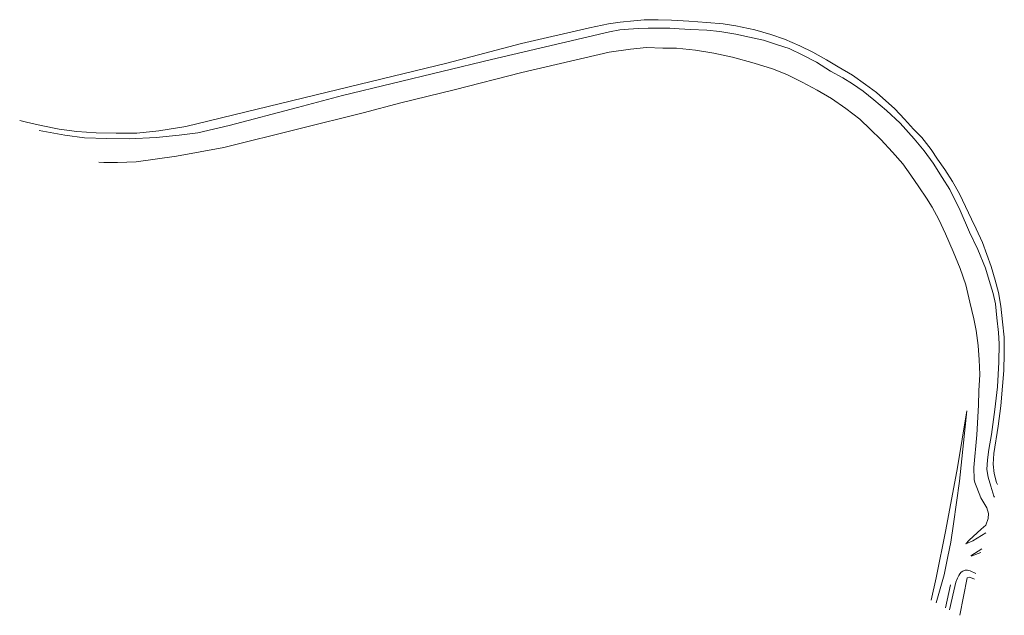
# Model space of a CAD drawing. Header units: metres. Extents: x 66374 to 71914, y 405953 to 412623.
# Tile 9 of 42: x 70990 to 71469, y 405953 to 406244. Entities that reach past the tile are written whole.
import ezdxf

# ---------------------------------------------------------------- set-up
doc = ezdxf.new("R2010")
doc.units = ezdxf.units.M
doc.layers.add('2013-05-24_onderlegger_OVLIJNOBJ', color=252, linetype='Continuous', lineweight=0)

msp = doc.modelspace()

# ---------------------------------------------------------------- linework, layer by layer
at = {"layer": '2013-05-24_onderlegger_OVLIJNOBJ'}
for p, q in [((71234.09, 406232.04), (71267.06, 406239.69)), ((71267.06, 406239.69), (71276.46, 406241.58)), ((71276.46, 406241.58), (71282.13, 406242.49)), ((71282.13, 406242.49), (71288.79, 406243.07)), ((71286.19, 406238.94), (71290.96, 406239.27)), ((71288.79, 406243.07), (71293.75, 406243.61)), ((71290.96, 406239.27), (71295.63, 406239.51)), ((71293.75, 406243.61), (71300.56, 406243.63)), ((71295.63, 406239.51), (71300.99, 406239.57)), ((71300.56, 406243.63), (71307.12, 406243.41)), ((71300.99, 406239.57), (71306.19, 406239.43)), ((71306.19, 406239.43), (71310.84, 406239.18)), ((71307.12, 406243.41), (71315.58, 406242.85)), ((71310.84, 406239.18), (71316.3, 406238.8)), ((71315.58, 406242.85), (71324.27, 406242.3)), ((71324.27, 406242.3), (71332.16, 406241.59)), ((71332.16, 406241.59), (71338.4, 406240.7)), ((71338.4, 406240.7), (71347.64, 406238.64)), ((71219.34, 406224.15), (71276.81, 406237.77)), ((71276.81, 406237.77), (71281.89, 406238.6)), ((71281.89, 406238.6), (71286.19, 406238.94)), ((71316.3, 406238.8), (71324.31, 406238.44)), ((71324.31, 406238.44), (71330.61, 406237.91)), ((71330.61, 406237.91), (71338.44, 406236.49)), ((71338.44, 406236.49), (71345.09, 406235.17)), ((71345.09, 406235.17), (71351.83, 406233.59)), ((71347.64, 406238.64), (71355.39, 406236.48)), ((71355.39, 406236.48), (71362.04, 406234.2)), ((71362.04, 406234.2), (71369.63, 406230.84)), ((71197.71, 406222.46), (71234.09, 406232.04)), ((71294.9, 406230.03), (71287.15, 406229.22)), ((71302.79, 406229.82), (71294.9, 406230.03)), ((71309.57, 406229.68), (71302.79, 406229.82)), ((71318.82, 406228.78), (71309.57, 406229.68)), ((71351.83, 406233.59), (71358.78, 406231.35)), ((71358.78, 406231.35), (71364.31, 406229.5)), ((71364.31, 406229.5), (71371.11, 406226.28)), ((71369.63, 406230.84), (71375.97, 406227.72)), ((71276.73, 406227.87), (71234.22, 406217.85)), ((71287.15, 406229.22), (71276.73, 406227.87)), ((71327.71, 406227.38), (71318.82, 406228.78)), ((71336.8, 406225.35), (71327.71, 406227.38)), ((71347.3, 406222.46), (71336.8, 406225.35)), ((71371.11, 406226.28), (71377.62, 406222.96)), ((71375.97, 406227.72), (71382.51, 406224.01)), ((71139.44, 406208.28), (71197.71, 406222.46)), ((71146.88, 406206.71), (71219.34, 406224.15)), ((71356.32, 406219.74), (71347.3, 406222.46)), ((71377.62, 406222.96), (71384.55, 406218.52)), ((71382.51, 406224.01), (71388.28, 406220.69)), ((71388.28, 406220.69), (71395.19, 406216.53)), ((71234.22, 406217.85), (71201.26, 406209.42)), ((71363.18, 406216.89), (71356.32, 406219.74)), ((71370.74, 406213.2), (71363.18, 406216.89)), ((71384.55, 406218.52), (71390.47, 406215.29)), ((71390.47, 406215.29), (71395.25, 406212.36)), ((71395.19, 406216.53), (71401.56, 406212.02)), ((71378, 406209.31), (71370.74, 406213.2)), ((71395.25, 406212.36), (71400.45, 406208.78)), ((71401.56, 406212.02), (71406.92, 406208.06)), ((71070.59, 406191.61), (71139.44, 406208.28)), ((71124.86, 406200.87), (71146.88, 406206.71)), ((71201.26, 406209.42), (71175.24, 406203.15)), ((71385.01, 406205.22), (71378, 406209.31)), ((71400.45, 406208.78), (71405.66, 406204.62)), ((71406.92, 406208.06), (71415.78, 406200.11)), ((71091.65, 406192.08), (71124.86, 406200.87)), ((71175.24, 406203.15), (71156.9, 406198.16)), ((71392.05, 406200.34), (71385.01, 406205.22)), ((71405.66, 406204.62), (71411.86, 406199.38)), ((71156.9, 406198.16), (71125.6, 406190.42)), ((71398.81, 406195.1), (71392.05, 406200.34)), ((71411.86, 406199.38), (71418.41, 406193.2)), ((71415.78, 406200.11), (71420.56, 406195.21)), ((70989.6, 406194.53), (70992.9, 406193.66)), ((70992.9, 406193.66), (70999.99, 406192.03)), ((70999.99, 406192.03), (71008.78, 406190.25)), ((71057.41, 406189.5), (71070.59, 406191.61)), ((71076.4, 406188.54), (71091.65, 406192.08)), ((71403.96, 406190.09), (71398.81, 406195.1)), ((71418.41, 406193.2), (71425.27, 406185.5)), ((71420.56, 406195.21), (71424.96, 406190.18)), ((70999.08, 406189.54), (71011.57, 406187.29)), ((71008.78, 406190.25), (71017.46, 406189.16)), ((71011.57, 406187.29), (71021.18, 406186.1)), ((71017.46, 406189.16), (71026.91, 406188.55)), ((71026.91, 406188.55), (71036.53, 406188.35)), ((71036.53, 406188.35), (71046.66, 406188.31)), ((71046.66, 406188.31), (71057.41, 406189.5)), ((71056, 406186.13), (71067.34, 406187.35)), ((71067.34, 406187.35), (71076.4, 406188.54)), ((71125.6, 406190.42), (71089.06, 406181.34)), ((71408.96, 406185.15), (71403.96, 406190.09)), ((71424.96, 406190.18), (71428.94, 406186.24)), ((71428.94, 406186.24), (71433.49, 406180.36)), ((71021.18, 406186.1), (71032.03, 406185.69)), ((71032.03, 406185.69), (71042.84, 406185.56)), ((71042.84, 406185.56), (71056, 406186.13)), ((71414.73, 406179.02), (71408.96, 406185.15)), ((71425.27, 406185.5), (71430.19, 406179.73)), ((71065.92, 406177.12), (71046.29, 406174.38)), ((71089.06, 406181.34), (71065.92, 406177.12)), ((71419.7, 406173.42), (71414.73, 406179.02)), ((71430.19, 406179.73), (71434.46, 406173.63)), ((71433.49, 406180.36), (71436.55, 406175.66)), ((71030.63, 406174.05), (71028.2, 406174.2)), ((71037.2, 406174.03), (71030.63, 406174.05)), ((71046.29, 406174.38), (71037.2, 406174.03)), ((71423.71, 406167.85), (71419.7, 406173.42)), ((71434.46, 406173.63), (71438.9, 406166.75)), ((71436.55, 406175.66), (71440.27, 406170.57)), ((71427.55, 406162.22), (71423.71, 406167.85)), ((71440.27, 406170.57), (71443.97, 406164.72)), ((71438.9, 406166.75), (71442.64, 406160.92)), ((71443.97, 406164.72), (71447.41, 406158.78)), ((71431.24, 406156.69), (71427.55, 406162.22)), ((71442.64, 406160.92), (71447.67, 406150.57)), ((71447.41, 406158.78), (71453.16, 406146.4)), ((71434, 406152.17), (71431.24, 406156.69)), ((71437.21, 406146.18), (71434, 406152.17)), ((71447.67, 406150.57), (71452.26, 406140.06)), ((71440.58, 406139.18), (71437.21, 406146.18)), ((71453.16, 406146.4), (71455.46, 406141.62)), ((71444.26, 406130.6), (71440.58, 406139.18)), ((71452.26, 406140.06), (71456.26, 406131.53)), ((71455.46, 406141.62), (71458.56, 406134.96)), ((71458.56, 406134.96), (71462.84, 406123.3)), ((71447.71, 406122.4), (71444.26, 406130.6)), ((71456.26, 406131.53), (71459.94, 406122.45)), ((71450.46, 406114.37), (71447.71, 406122.4)), ((71459.94, 406122.45), (71461.75, 406116.53)), ((71462.84, 406123.3), (71464.72, 406116.62)), ((71452.36, 406106.01), (71450.46, 406114.37)), ((71461.75, 406116.53), (71463.67, 406110.16)), ((71464.72, 406116.62), (71466.29, 406110.63)), ((71463.67, 406110.16), (71464.82, 406105.19)), ((71466.29, 406110.63), (71467.54, 406104.01)), ((71454.34, 406097.85), (71452.36, 406106.01)), ((71464.82, 406105.19), (71465.51, 406098.36)), ((71467.54, 406104.01), (71468.34, 406096.42)), ((71455.49, 406092.09), (71454.34, 406097.85)), ((71465.51, 406098.36), (71466.3, 406091.09)), ((71468.34, 406096.42), (71469.03, 406088.94)), ((71456.46, 406084.76), (71455.49, 406092.09)), ((71466.3, 406091.09), (71466.62, 406085.56)), ((71466.62, 406085.56), (71466.56, 406076.61)), ((71469.03, 406088.94), (71469.17, 406080.92)), ((71456.97, 406077.75), (71456.46, 406084.76)), ((71469.17, 406080.92), (71469.02, 406072.59)), ((71457.25, 406070.75), (71456.97, 406077.75)), ((71466.56, 406076.61), (71465.86, 406064.7)), ((71469.02, 406072.59), (71468.29, 406065.01)), ((71456.81, 406062.73), (71457.25, 406070.75)), ((71456.6, 406055.67), (71456.81, 406062.73)), ((71465.86, 406064.7), (71464.56, 406053.56)), ((71468.29, 406065.01), (71467.5, 406055.35)), ((71446.3, 406025.33), (71450.86, 406053.01)), ((71450.86, 406053.01), (71447.4, 406018.62)), ((71455.77, 406041.2), (71456.6, 406055.67)), ((71464.56, 406053.56), (71462.95, 406041.35)), ((71467.5, 406055.35), (71466.11, 406045.42)), ((71466.11, 406045.42), (71464.03, 406032.12)), ((71454.29, 406025.32), (71455.77, 406041.2)), ((71462.95, 406041.35), (71461.62, 406034.09)), ((71461.62, 406034.09), (71461.02, 406029.08)), ((71461.02, 406029.08), (71460.7, 406024.45)), ((71464.03, 406032.12), (71463.78, 406027.02)), ((71440.61, 405995.02), (71446.3, 406025.33)), ((71454.51, 406019.54), (71454.29, 406025.32)), ((71460.7, 406024.45), (71461.27, 406020.58)), ((71463.78, 406027.02), (71464.16, 406022.5)), ((71447.4, 406018.62), (71444.48, 405997.86)), ((71454.85, 406018.08), (71454.51, 406019.54)), ((71461.27, 406020.58), (71462.57, 406016.24)), ((71464.16, 406022.5), (71465.4, 406018.1)), ((71455.8, 406015.62), (71454.85, 406018.08)), ((71457.77, 406010.64), (71455.8, 406015.62)), ((71462.57, 406016.24), (71464.07, 406011.42)), ((71465.4, 406018.1), (71465.87, 406017.08)), ((71460.62, 406005.64), (71457.77, 406010.64)), ((71464.07, 406011.42), (71464.36, 406010.9)), ((71461.5, 406002.98), (71460.62, 406005.64)), ((71460.11, 405997.2), (71461.36, 406000.52)), ((71461.36, 406000.52), (71461.5, 406002.98)), ((71435.98, 405971.61), (71440.61, 405995.02)), ((71444.48, 405997.86), (71443.05, 405989)), ((71452.06, 405989.96), (71457.9, 405995.25)), ((71457.9, 405995.25), (71460.11, 405997.2)), ((71450.39, 405988.14), (71452.06, 405989.96)), ((71453.89, 405989.58), (71450.39, 405988.14)), ((71460.13, 405993.55), (71453.89, 405989.58)), ((71443.05, 405989), (71441.62, 405982.01)), ((71452.85, 405982.31), (71458.2, 405985.62)), ((71441.62, 405982.01), (71439.8, 405972.98)), ((71457.78, 405983.92), (71453, 405982.13)), ((71449.04, 405974.87), (71450.16, 405975.27)), ((71450.16, 405975.27), (71451.25, 405975.34)), ((71451.25, 405975.34), (71452.61, 405974.92)), ((71433.58, 405960.65), (71435.98, 405971.61)), ((71439.8, 405972.98), (71435.94, 405959.41)), ((71445.63, 405969.48), (71446.4, 405971.43)), ((71446.4, 405971.43), (71447.05, 405972.7)), ((71447.05, 405972.7), (71447.45, 405973.52)), ((71447.45, 405973.52), (71448.09, 405974.34)), ((71451.04, 405971.62), (71447.54, 405953.29)), ((71448.09, 405974.34), (71449.04, 405974.87)), ((71452.23, 405971.87), (71451.04, 405971.62)), ((71453.54, 405971.38), (71452.23, 405971.87)), ((71452.61, 405974.92), (71455.3, 405973.75)), ((71454.6, 405970.88), (71453.54, 405971.38)), ((71440.47, 405957.02), (71442.99, 405968.14)), ((71444.66, 405965.2), (71445.63, 405969.48)), ((71442.52, 405955.94), (71444.66, 405965.2))]:
    msp.add_line(p, q, dxfattribs=at)

doc.saveas('drawing.dxf')
